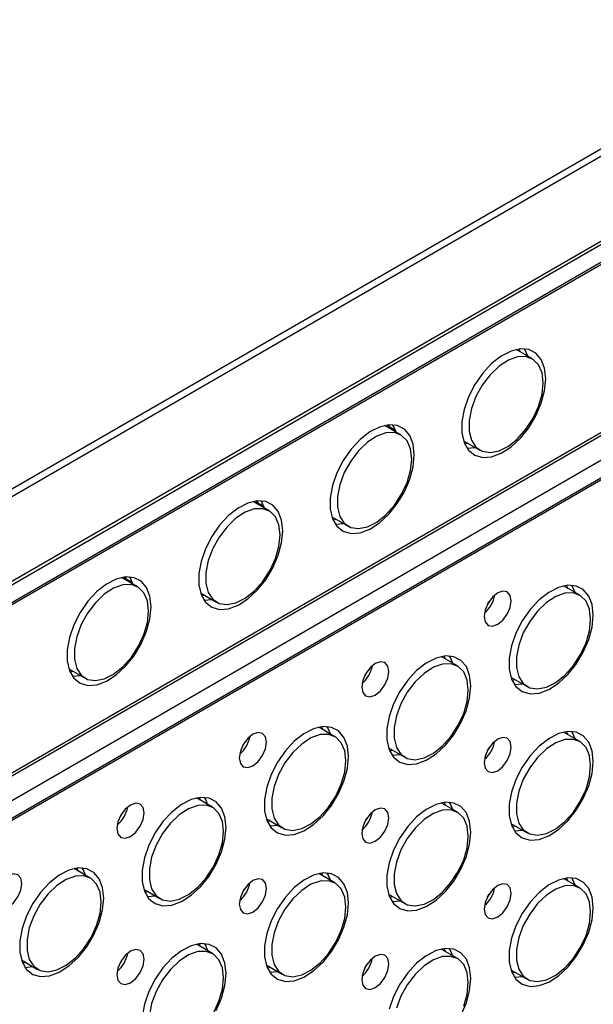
# Model space of a CAD drawing. Header units: millimetres. Extents: x 7320 to 8980, y -2461 to -1618.
# Tile 85 of 92: x 8615 to 8677, y -2028 to -1921. Entities that reach past the tile are written whole.
import ezdxf

# ---------------------------------------------------------------- set-up
doc = ezdxf.new("R2010")
doc.units = ezdxf.units.MM
doc.header["$LTSCALE"] = 3

msp = doc.modelspace()

# ---------------------------------------------------------------- linework, layer by layer
at = {"linetype": 'Continuous', "lineweight": 30}
for p, q in [((8704.57, -1919.65), (8590.02, -1985.78)), ((8705.27, -1920.05), (8589.31, -1987)), ((8584.71, -1998.88), (8709.87, -1926.63)), ((8584.84, -1999.2), (8710, -1926.95)), ((8711.02, -1928.55), (8581.7, -2003.21)), ((8712.08, -1927.71), (8582.76, -2002.36)), ((8726.11, -1943.12), (8568.73, -2033.98)), ((8723.78, -1944.7), (8568.93, -2034.09)), ((8581.42, -2021.68), (8710.73, -1947.03)), ((8581.7, -2021.84), (8711.02, -1947.19)), ((8582.76, -2023.92), (8712.08, -1949.26)), ((8670.76, -1957.76), (8668.99, -1956.74)), ((8669.44, -1957), (8669.32, -1956.68)), ((8656.39, -1966.06), (8654.62, -1965.03)), ((8655.08, -1965.3), (8654.96, -1964.98)), ((8655.11, -1964.96), (8655.11, -1965.17)), ((8655.82, -1965.57), (8655.11, -1965.17)), ((8663.24, -1966.7), (8665.01, -1967.72)), ((8663.36, -1967.02), (8663.69, -1966.96)), ((8663.62, -1967.5), (8664.5, -1967.43)), ((8642.02, -1974.35), (8640.25, -1973.33)), ((8640.71, -1973.59), (8640.59, -1973.27)), ((8640.74, -1973.26), (8640.74, -1973.46)), ((8641.45, -1973.87), (8640.74, -1973.46)), ((8648.87, -1974.99), (8650.64, -1976.01)), ((8648.99, -1975.31), (8649.33, -1975.26)), ((8649.25, -1975.79), (8650.13, -1975.72)), ((8627.65, -1982.64), (8625.88, -1981.62)), ((8626.34, -1981.89), (8626.22, -1981.57)), ((8626.37, -1981.55), (8626.37, -1981.76)), ((8627.08, -1982.16), (8626.37, -1981.76)), ((8634.5, -1983.29), (8636.27, -1984.31)), ((8675.93, -1983.56), (8674.16, -1982.53)), ((8674.62, -1982.8), (8674.5, -1982.48)), ((8634.62, -1983.61), (8634.96, -1983.55)), ((8634.88, -1984.09), (8635.76, -1984.02)), ((8662.57, -1991.27), (8660.8, -1990.25)), ((8661.26, -1990.51), (8661.14, -1990.19)), ((8620.13, -1991.58), (8621.9, -1992.6)), ((8620.25, -1991.9), (8620.59, -1991.85)), ((8620.51, -1992.38), (8621.4, -1992.31)), ((8668.41, -1992.49), (8670.18, -1993.52)), ((8668.53, -1992.81), (8668.87, -1992.76)), ((8668.79, -1993.3), (8669.68, -1993.22)), ((8649.2, -1998.99), (8647.43, -1997.96)), ((8647.89, -1998.23), (8647.77, -1997.91)), ((8674.62, -1998.76), (8674.5, -1998.44)), ((8675.93, -1999.52), (8674.16, -1998.5)), ((8655.05, -2000.21), (8656.82, -2001.23)), ((8655.17, -2000.53), (8655.51, -2000.47)), ((8655.43, -2001.01), (8656.31, -2000.94)), ((8635.84, -2006.7), (8634.07, -2005.68)), ((8634.53, -2005.94), (8634.41, -2005.62)), ((8662.57, -2007.23), (8660.8, -2006.21)), ((8661.26, -2006.48), (8661.14, -2006.15)), ((8641.68, -2007.92), (8643.45, -2008.95)), ((8641.8, -2008.24), (8642.14, -2008.19)), ((8642.06, -2008.73), (8642.95, -2008.65)), ((8668.41, -2008.46), (8670.18, -2009.48)), ((8668.53, -2008.78), (8668.87, -2008.72)), ((8668.79, -2009.26), (8669.68, -2009.19)), ((8622.48, -2014.42), (8620.71, -2013.39)), ((8621.16, -2013.66), (8621.04, -2013.34)), ((8649.2, -2014.95), (8647.43, -2013.93)), ((8647.89, -2014.19), (8647.77, -2013.87)), ((8675.93, -2015.48), (8674.16, -2014.46)), ((8674.62, -2014.72), (8674.5, -2014.4)), ((8628.32, -2015.64), (8630.09, -2016.66)), ((8628.44, -2015.96), (8628.78, -2015.9)), ((8628.7, -2016.44), (8629.58, -2016.37)), ((8655.05, -2016.17), (8656.82, -2017.19)), ((8655.17, -2016.49), (8655.51, -2016.44)), ((8655.43, -2016.97), (8656.31, -2016.9)), ((8635.84, -2022.66), (8634.07, -2021.64)), ((8634.53, -2021.91), (8634.41, -2021.58)), ((8662.57, -2023.2), (8660.8, -2022.18)), ((8661.26, -2022.44), (8661.14, -2022.12)), ((8614.96, -2023.35), (8616.73, -2024.38)), ((8615.07, -2023.67), (8615.41, -2023.62)), ((8615.33, -2024.16), (8616.22, -2024.08)), ((8641.68, -2023.89), (8643.45, -2024.91)), ((8641.8, -2024.21), (8642.14, -2024.15)), ((8642.06, -2024.69), (8642.95, -2024.62)), ((8668.41, -2024.42), (8670.18, -2025.44)), ((8668.53, -2024.74), (8668.87, -2024.68)), ((8668.79, -2025.22), (8669.68, -2025.15))]:
    msp.add_line(p, q, dxfattribs=at)
at = {"linetype": 'Continuous', "lineweight": 30, "flags": 128}
for points in [[(8672.22, -1959.94), (8672.1, -1958.79), (8671.73, -1957.84), (8671.15, -1957.15), (8670.37, -1956.75), (8669.45, -1956.67), (8668.43, -1956.91), (8667.36, -1957.45), (8666.31, -1958.27), (8665.33, -1959.32), (8664.47, -1960.55), (8663.79, -1961.89), (8663.31, -1963.27), (8663.06, -1964.61), (8663.06, -1965.84), (8663.31, -1966.9), (8663.79, -1967.73), (8664.47, -1968.27), (8665.33, -1968.52), (8666.31, -1968.44), (8667.36, -1968.05), (8668.43, -1967.36), (8669.45, -1966.42), (8670.37, -1965.27), (8671.15, -1963.97), (8671.73, -1962.6), (8672.1, -1961.24), (8672.22, -1959.94)], [(8671.95, -1960.39), (8671.82, -1959.3), (8671.44, -1958.42), (8670.85, -1957.82), (8670.06, -1957.52), (8669.14, -1957.55), (8668.14, -1957.91), (8667.12, -1958.57), (8666.15, -1959.49), (8665.29, -1960.62), (8664.59, -1961.88), (8664.1, -1963.19), (8663.85, -1964.48), (8663.85, -1965.66), (8664.1, -1966.65), (8664.59, -1967.4), (8665.29, -1967.85), (8666.15, -1967.99), (8667.12, -1967.79), (8668.14, -1967.28), (8669.14, -1966.48), (8670.06, -1965.45), (8670.85, -1964.24), (8671.44, -1962.95), (8671.82, -1961.63), (8671.95, -1960.39)], [(8670.25, -1957.47), (8669.97, -1956.82), (8669.87, -1956.67)], [(8657.86, -1968.23), (8657.73, -1967.08), (8657.37, -1966.13), (8656.78, -1965.44), (8656, -1965.05), (8655.08, -1964.96), (8654.06, -1965.2), (8652.99, -1965.74), (8651.94, -1966.56), (8650.96, -1967.62), (8650.1, -1968.85), (8649.42, -1970.19), (8648.94, -1971.57), (8648.69, -1972.91), (8648.69, -1974.14), (8648.94, -1975.2), (8649.42, -1976.02), (8650.1, -1976.57), (8650.96, -1976.81), (8651.94, -1976.73), (8652.99, -1976.34), (8654.06, -1975.65), (8655.08, -1974.71), (8656, -1973.56), (8656.78, -1972.27), (8657.37, -1970.9), (8657.73, -1969.53), (8657.86, -1968.23)], [(8655.88, -1965.76), (8655.6, -1965.11), (8655.5, -1964.96)], [(8657.58, -1968.69), (8657.45, -1967.59), (8657.08, -1966.72), (8656.48, -1966.11), (8655.69, -1965.81), (8654.77, -1965.84), (8653.77, -1966.2), (8652.75, -1966.86), (8651.78, -1967.79), (8650.92, -1968.91), (8650.22, -1970.17), (8649.73, -1971.49), (8649.48, -1972.78), (8649.48, -1973.95), (8649.73, -1974.95), (8650.22, -1975.69), (8650.92, -1976.15), (8651.78, -1976.28), (8652.75, -1976.09), (8653.77, -1975.57), (8654.77, -1974.78), (8655.69, -1973.74), (8656.48, -1972.54), (8657.08, -1971.24), (8657.45, -1969.93), (8657.58, -1968.69)], [(8643.49, -1976.53), (8643.36, -1975.38), (8643, -1974.43), (8642.41, -1973.74), (8641.64, -1973.34), (8640.71, -1973.26), (8639.69, -1973.5), (8638.62, -1974.04), (8637.57, -1974.86), (8636.59, -1975.91), (8635.74, -1977.14), (8635.05, -1978.48), (8634.57, -1979.86), (8634.33, -1981.2), (8634.33, -1982.43), (8634.57, -1983.49), (8635.05, -1984.32), (8635.74, -1984.86), (8636.59, -1985.11), (8637.57, -1985.03), (8638.62, -1984.64), (8639.69, -1983.95), (8640.71, -1983.01), (8641.64, -1981.86), (8642.41, -1980.56), (8643, -1979.19), (8643.36, -1977.82), (8643.49, -1976.53)], [(8641.51, -1974.06), (8641.23, -1973.41), (8641.13, -1973.26)], [(8643.21, -1976.98), (8643.08, -1975.89), (8642.71, -1975.01), (8642.11, -1974.4), (8641.32, -1974.11), (8640.4, -1974.14), (8639.4, -1974.5), (8638.38, -1975.16), (8637.41, -1976.08), (8636.55, -1977.21), (8635.86, -1978.47), (8635.36, -1979.78), (8635.11, -1981.07), (8635.11, -1982.25), (8635.36, -1983.24), (8635.86, -1983.99), (8636.55, -1984.44), (8637.41, -1984.58), (8638.38, -1984.38), (8639.4, -1983.87), (8640.4, -1983.07), (8641.32, -1982.04), (8642.11, -1980.83), (8642.71, -1979.53), (8643.08, -1978.22), (8643.21, -1976.98)], [(8629.12, -1984.82), (8628.99, -1983.67), (8628.63, -1982.72), (8628.04, -1982.03), (8627.27, -1981.64), (8626.34, -1981.55), (8625.32, -1981.79), (8624.25, -1982.33), (8623.2, -1983.15), (8622.22, -1984.21), (8621.37, -1985.44), (8620.68, -1986.78), (8620.2, -1988.16), (8619.96, -1989.5), (8619.96, -1990.73), (8620.2, -1991.79), (8620.68, -1992.61), (8621.37, -1993.16), (8622.22, -1993.4), (8623.2, -1993.32), (8624.25, -1992.93), (8625.32, -1992.24), (8626.34, -1991.3), (8627.27, -1990.15), (8628.04, -1988.86), (8628.63, -1987.49), (8628.99, -1986.12), (8629.12, -1984.82)], [(8627.14, -1982.35), (8626.86, -1981.7), (8626.77, -1981.55)], [(8628.84, -1985.28), (8628.71, -1984.18), (8628.34, -1983.31), (8627.74, -1982.7), (8626.96, -1982.4), (8626.03, -1982.43), (8625.03, -1982.79), (8624.01, -1983.45), (8623.05, -1984.38), (8622.18, -1985.5), (8621.49, -1986.76), (8621, -1988.08), (8620.74, -1989.36), (8620.74, -1990.54), (8621, -1991.54), (8621.49, -1992.28), (8622.18, -1992.74), (8623.05, -1992.87), (8624.01, -1992.68), (8625.03, -1992.16), (8626.03, -1991.36), (8626.96, -1990.33), (8627.74, -1989.13), (8628.34, -1987.83), (8628.71, -1986.52), (8628.84, -1985.28)], [(8668.45, -1984.16), (8668.34, -1983.57), (8668.02, -1983.2), (8667.53, -1983.11), (8666.97, -1983.3), (8666.4, -1983.76), (8665.92, -1984.41), (8665.59, -1985.15), (8665.48, -1985.87), (8665.59, -1986.47), (8665.92, -1986.84), (8666.4, -1986.93), (8666.97, -1986.73), (8667.53, -1986.27), (8668.02, -1985.62), (8668.34, -1984.88), (8668.45, -1984.16)], [(8677.4, -1985.74), (8677.28, -1984.58), (8676.91, -1983.64), (8676.32, -1982.94), (8675.55, -1982.55), (8674.62, -1982.46), (8673.6, -1982.7), (8672.54, -1983.24), (8671.49, -1984.06), (8670.51, -1985.12), (8669.65, -1986.35), (8668.96, -1987.69), (8668.48, -1989.07), (8668.24, -1990.41), (8668.24, -1991.64), (8668.48, -1992.7), (8668.96, -1993.52), (8669.65, -1994.07), (8670.51, -1994.31), (8671.49, -1994.23), (8672.54, -1993.84), (8673.6, -1993.15), (8674.62, -1992.21), (8675.55, -1991.06), (8676.32, -1989.77), (8676.91, -1988.4), (8677.28, -1987.03), (8677.4, -1985.74)], [(8677.12, -1986.19), (8677, -1985.09), (8676.62, -1984.22), (8676.02, -1983.61), (8675.24, -1983.31), (8674.31, -1983.34), (8673.31, -1983.7), (8672.3, -1984.36), (8671.33, -1985.29), (8670.47, -1986.41), (8669.77, -1987.67), (8669.28, -1988.99), (8669.02, -1990.28), (8669.02, -1991.45), (8669.28, -1992.45), (8669.77, -1993.19), (8670.47, -1993.65), (8671.33, -1993.78), (8672.3, -1993.59), (8673.31, -1993.07), (8674.31, -1992.28), (8675.24, -1991.24), (8676.02, -1990.04), (8676.62, -1988.74), (8677, -1987.43), (8677.12, -1986.19)], [(8675.43, -1983.26), (8675.14, -1982.61), (8675.05, -1982.46)], [(8666.02, -1984.25), (8666.01, -1984.25), (8665.83, -1984.58)], [(8655.09, -1991.88), (8654.97, -1991.28), (8654.65, -1990.91), (8654.17, -1990.82), (8653.6, -1991.02), (8653.03, -1991.48), (8652.55, -1992.13), (8652.23, -1992.87), (8652.12, -1993.59), (8652.23, -1994.18), (8652.55, -1994.55), (8653.03, -1994.64), (8653.6, -1994.45), (8654.17, -1993.99), (8654.65, -1993.34), (8654.97, -1992.6), (8655.09, -1991.88)], [(8664.04, -1993.45), (8663.91, -1992.3), (8663.55, -1991.35), (8662.96, -1990.66), (8662.18, -1990.26), (8661.26, -1990.18), (8660.24, -1990.42), (8659.17, -1990.96), (8658.12, -1991.78), (8657.14, -1992.83), (8656.28, -1994.06), (8655.6, -1995.4), (8655.12, -1996.78), (8654.87, -1998.12), (8654.87, -1999.35), (8655.12, -2000.41), (8655.6, -2001.24), (8656.28, -2001.78), (8657.14, -2002.03), (8658.12, -2001.95), (8659.17, -2001.56), (8660.24, -2000.87), (8661.26, -1999.93), (8662.18, -1998.78), (8662.96, -1997.48), (8663.55, -1996.11), (8663.91, -1994.75), (8664.04, -1993.45)], [(8662.06, -1990.98), (8661.78, -1990.33), (8661.68, -1990.18)], [(8652.65, -1991.96), (8652.65, -1991.97), (8652.46, -1992.29)], [(8663.76, -1993.9), (8663.63, -1992.81), (8663.26, -1991.93), (8662.66, -1991.33), (8661.87, -1991.03), (8660.95, -1991.06), (8659.95, -1991.42), (8658.93, -1992.08), (8657.96, -1993), (8657.1, -1994.13), (8656.4, -1995.39), (8655.91, -1996.7), (8655.66, -1997.99), (8655.66, -1999.17), (8655.91, -2000.16), (8656.4, -2000.91), (8657.1, -2001.36), (8657.96, -2001.5), (8658.93, -2001.3), (8659.95, -2000.79), (8660.95, -1999.99), (8661.87, -1998.96), (8662.66, -1997.75), (8663.26, -1996.46), (8663.63, -1995.14), (8663.76, -1993.9)], [(8650.67, -2001.17), (8650.55, -2000.01), (8650.18, -1999.07), (8649.6, -1998.37), (8648.82, -1997.98), (8647.9, -1997.89), (8646.87, -1998.13), (8645.81, -1998.67), (8644.76, -1999.49), (8643.78, -2000.55), (8642.92, -2001.78), (8642.23, -2003.12), (8641.76, -2004.5), (8641.51, -2005.84), (8641.51, -2007.07), (8641.76, -2008.13), (8642.23, -2008.95), (8642.92, -2009.5), (8643.78, -2009.74), (8644.76, -2009.66), (8645.81, -2009.27), (8646.87, -2008.58), (8647.9, -2007.64), (8648.82, -2006.49), (8649.6, -2005.2), (8650.18, -2003.83), (8650.55, -2002.46), (8650.67, -2001.17)], [(8648.7, -1998.69), (8648.41, -1998.04), (8648.32, -1997.89)], [(8677.4, -2001.7), (8677.28, -2000.55), (8676.91, -1999.6), (8676.32, -1998.91), (8675.55, -1998.51), (8674.62, -1998.43), (8673.6, -1998.66), (8672.54, -1999.21), (8671.49, -2000.03), (8670.51, -2001.08), (8669.65, -2002.31), (8668.96, -2003.65), (8668.48, -2005.03), (8668.24, -2006.37), (8668.24, -2007.6), (8668.48, -2008.66), (8668.96, -2009.49), (8669.65, -2010.03), (8670.51, -2010.27), (8671.49, -2010.2), (8672.54, -2009.8), (8673.6, -2009.12), (8674.62, -2008.17), (8675.55, -2007.02), (8676.32, -2005.73), (8676.91, -2004.36), (8677.28, -2002.99), (8677.4, -2001.7)], [(8675.43, -1999.23), (8675.14, -1998.58), (8675.05, -1998.42)], [(8641.72, -1999.59), (8641.61, -1999), (8641.29, -1998.63), (8640.81, -1998.54), (8640.24, -1998.73), (8639.67, -1999.19), (8639.19, -1999.84), (8638.87, -2000.58), (8638.75, -2001.3), (8638.87, -2001.9), (8639.19, -2002.27), (8639.67, -2002.36), (8640.24, -2002.16), (8640.81, -2001.7), (8641.29, -2001.05), (8641.61, -2000.31), (8641.72, -1999.59)], [(8650.4, -2001.62), (8650.27, -2000.52), (8649.89, -1999.65), (8649.29, -1999.04), (8648.51, -1998.74), (8647.59, -1998.77), (8646.58, -1999.13), (8645.57, -1999.79), (8644.6, -2000.72), (8643.74, -2001.84), (8643.04, -2003.1), (8642.55, -2004.42), (8642.3, -2005.71), (8642.3, -2006.88), (8642.55, -2007.88), (8643.04, -2008.62), (8643.74, -2009.08), (8644.6, -2009.21), (8645.57, -2009.02), (8646.58, -2008.5), (8647.59, -2007.71), (8648.51, -2006.67), (8649.29, -2005.47), (8649.89, -2004.17), (8650.27, -2002.86), (8650.4, -2001.62)], [(8668.45, -2000.12), (8668.34, -1999.53), (8668.02, -1999.16), (8667.53, -1999.07), (8666.97, -1999.27), (8666.4, -1999.72), (8665.92, -2000.37), (8665.59, -2001.12), (8665.48, -2001.84), (8665.59, -2002.43), (8665.92, -2002.8), (8666.4, -2002.89), (8666.97, -2002.7), (8667.53, -2002.24), (8668.02, -2001.59), (8668.34, -2000.85), (8668.45, -2000.12)], [(8677.12, -2002.15), (8677, -2001.06), (8676.62, -2000.18), (8676.02, -1999.57), (8675.24, -1999.28), (8674.31, -1999.31), (8673.31, -1999.67), (8672.3, -2000.33), (8671.33, -2001.25), (8670.47, -2002.38), (8669.77, -2003.64), (8669.28, -2004.95), (8669.02, -2006.24), (8669.02, -2007.42), (8669.28, -2008.41), (8669.77, -2009.16), (8670.47, -2009.61), (8671.33, -2009.75), (8672.3, -2009.55), (8673.31, -2009.04), (8674.31, -2008.24), (8675.24, -2007.21), (8676.02, -2006), (8676.62, -2004.7), (8677, -2003.39), (8677.12, -2002.15)], [(8639.29, -1999.68), (8639.29, -1999.68), (8639.1, -2000.01)], [(8666.02, -2000.21), (8666.01, -2000.21), (8665.83, -2000.54)], [(8637.31, -2008.88), (8637.18, -2007.73), (8636.82, -2006.78), (8636.23, -2006.09), (8635.46, -2005.69), (8634.53, -2005.61), (8633.51, -2005.85), (8632.44, -2006.39), (8631.39, -2007.21), (8630.41, -2008.26), (8629.56, -2009.49), (8628.87, -2010.83), (8628.39, -2012.21), (8628.15, -2013.55), (8628.15, -2014.79), (8628.39, -2015.84), (8628.87, -2016.67), (8629.56, -2017.21), (8630.41, -2017.46), (8631.39, -2017.38), (8632.44, -2016.99), (8633.51, -2016.3), (8634.53, -2015.36), (8635.46, -2014.21), (8636.23, -2012.91), (8636.82, -2011.54), (8637.18, -2010.18), (8637.31, -2008.88)], [(8635.33, -2006.41), (8635.05, -2005.76), (8634.95, -2005.61)], [(8628.36, -2007.31), (8628.25, -2006.71), (8627.92, -2006.34), (8627.44, -2006.25), (8626.87, -2006.45), (8626.3, -2006.91), (8625.82, -2007.56), (8625.5, -2008.3), (8625.39, -2009.02), (8625.5, -2009.61), (8625.82, -2009.98), (8626.3, -2010.07), (8626.87, -2009.88), (8627.44, -2009.42), (8627.92, -2008.77), (8628.25, -2008.03), (8628.36, -2007.31)], [(8637.03, -2009.33), (8636.9, -2008.24), (8636.53, -2007.36), (8635.93, -2006.76), (8635.14, -2006.46), (8634.22, -2006.49), (8633.22, -2006.85), (8632.2, -2007.51), (8631.23, -2008.43), (8630.37, -2009.56), (8629.68, -2010.82), (8629.18, -2012.13), (8628.93, -2013.42), (8628.93, -2014.6), (8629.18, -2015.59), (8629.68, -2016.34), (8630.37, -2016.79), (8631.23, -2016.93), (8632.2, -2016.73), (8633.22, -2016.22), (8634.22, -2015.42), (8635.14, -2014.39), (8635.93, -2013.18), (8636.53, -2011.89), (8636.9, -2010.57), (8637.03, -2009.33)], [(8655.09, -2007.84), (8654.97, -2007.25), (8654.65, -2006.88), (8654.17, -2006.78), (8653.6, -2006.98), (8653.03, -2007.44), (8652.55, -2008.09), (8652.23, -2008.83), (8652.12, -2009.55), (8652.23, -2010.14), (8652.55, -2010.51), (8653.03, -2010.61), (8653.6, -2010.41), (8654.17, -2009.95), (8654.65, -2009.3), (8654.97, -2008.56), (8655.09, -2007.84)], [(8664.04, -2009.41), (8663.91, -2008.26), (8663.55, -2007.31), (8662.96, -2006.62), (8662.18, -2006.23), (8661.26, -2006.14), (8660.24, -2006.38), (8659.17, -2006.92), (8658.12, -2007.74), (8657.14, -2008.8), (8656.28, -2010.03), (8655.6, -2011.37), (8655.12, -2012.74), (8654.87, -2014.09), (8654.87, -2015.32), (8655.12, -2016.38), (8655.6, -2017.2), (8656.28, -2017.75), (8657.14, -2017.99), (8658.12, -2017.91), (8659.17, -2017.52), (8660.24, -2016.83), (8661.26, -2015.89), (8662.18, -2014.74), (8662.96, -2013.45), (8663.55, -2012.08), (8663.91, -2010.71), (8664.04, -2009.41)], [(8663.76, -2009.87), (8663.63, -2008.77), (8663.26, -2007.9), (8662.66, -2007.29), (8661.87, -2006.99), (8660.95, -2007.02), (8659.95, -2007.38), (8658.93, -2008.04), (8657.96, -2008.96), (8657.1, -2010.09), (8656.4, -2011.35), (8655.91, -2012.67), (8655.66, -2013.95), (8655.66, -2015.13), (8655.91, -2016.12), (8656.4, -2016.87), (8657.1, -2017.33), (8657.96, -2017.46), (8658.93, -2017.27), (8659.95, -2016.75), (8660.95, -2015.95), (8661.87, -2014.92), (8662.66, -2013.72), (8663.26, -2012.42), (8663.63, -2011.11), (8663.76, -2009.87)], [(8662.06, -2006.94), (8661.78, -2006.29), (8661.68, -2006.14)], [(8625.92, -2007.39), (8625.92, -2007.4), (8625.73, -2007.72)], [(8652.65, -2007.93), (8652.65, -2007.93), (8652.46, -2008.26)], [(8623.94, -2016.6), (8623.82, -2015.44), (8623.45, -2014.5), (8622.87, -2013.8), (8622.09, -2013.41), (8621.17, -2013.32), (8620.14, -2013.56), (8619.08, -2014.1), (8618.03, -2014.93), (8617.05, -2015.98), (8616.19, -2017.21), (8615.51, -2018.55), (8615.03, -2019.93), (8614.78, -2021.27), (8614.78, -2022.5), (8615.03, -2023.56), (8615.51, -2024.38), (8616.19, -2024.93), (8617.05, -2025.17), (8618.03, -2025.09), (8619.08, -2024.7), (8620.14, -2024.01), (8621.17, -2023.07), (8622.09, -2021.92), (8622.87, -2020.63), (8623.45, -2019.26), (8623.82, -2017.89), (8623.94, -2016.6)], [(8621.97, -2014.12), (8621.69, -2013.47), (8621.59, -2013.32)], [(8614.99, -2015.02), (8614.88, -2014.43), (8614.56, -2014.06), (8614.08, -2013.97), (8613.51, -2014.16), (8612.94, -2014.62), (8612.46, -2015.27), (8612.14, -2016.01), (8612.02, -2016.73), (8612.14, -2017.33), (8612.46, -2017.7), (8612.94, -2017.79), (8613.51, -2017.59), (8614.08, -2017.13), (8614.56, -2016.48), (8614.88, -2015.74), (8614.99, -2015.02)], [(8623.67, -2017.05), (8623.54, -2015.95), (8623.16, -2015.08), (8622.56, -2014.47), (8621.78, -2014.17), (8620.86, -2014.2), (8619.86, -2014.56), (8618.84, -2015.22), (8617.87, -2016.15), (8617.01, -2017.27), (8616.31, -2018.53), (8615.82, -2019.85), (8615.57, -2021.14), (8615.57, -2022.31), (8615.82, -2023.31), (8616.31, -2024.05), (8617.01, -2024.51), (8617.87, -2024.64), (8618.84, -2024.45), (8619.86, -2023.93), (8620.86, -2023.14), (8621.78, -2022.1), (8622.56, -2020.9), (8623.16, -2019.6), (8623.54, -2018.29), (8623.67, -2017.05)], [(8641.72, -2015.55), (8641.61, -2014.96), (8641.29, -2014.59), (8640.81, -2014.5), (8640.24, -2014.7), (8639.67, -2015.15), (8639.19, -2015.8), (8638.87, -2016.55), (8638.75, -2017.27), (8638.87, -2017.86), (8639.19, -2018.23), (8639.67, -2018.32), (8640.24, -2018.13), (8640.81, -2017.67), (8641.29, -2017.02), (8641.61, -2016.28), (8641.72, -2015.55)], [(8650.67, -2017.13), (8650.55, -2015.98), (8650.18, -2015.03), (8649.6, -2014.34), (8648.82, -2013.94), (8647.9, -2013.86), (8646.87, -2014.09), (8645.81, -2014.64), (8644.76, -2015.46), (8643.78, -2016.51), (8642.92, -2017.74), (8642.23, -2019.08), (8641.76, -2020.46), (8641.51, -2021.8), (8641.51, -2023.03), (8641.76, -2024.09), (8642.23, -2024.92), (8642.92, -2025.46), (8643.78, -2025.7), (8644.76, -2025.63), (8645.81, -2025.23), (8646.87, -2024.55), (8647.9, -2023.6), (8648.82, -2022.45), (8649.6, -2021.16), (8650.18, -2019.79), (8650.55, -2018.42), (8650.67, -2017.13)], [(8648.7, -2014.66), (8648.41, -2014.01), (8648.32, -2013.85)], [(8677.4, -2017.66), (8677.28, -2016.51), (8676.91, -2015.56), (8676.32, -2014.87), (8675.55, -2014.47), (8674.62, -2014.39), (8673.6, -2014.63), (8672.54, -2015.17), (8671.49, -2015.99), (8670.51, -2017.05), (8669.65, -2018.28), (8668.96, -2019.62), (8668.48, -2020.99), (8668.24, -2022.33), (8668.24, -2023.57), (8668.48, -2024.62), (8668.96, -2025.45), (8669.65, -2026), (8670.51, -2026.24), (8671.49, -2026.16), (8672.54, -2025.77), (8673.6, -2025.08), (8674.62, -2024.14), (8675.55, -2022.99), (8676.32, -2021.69), (8676.91, -2020.33), (8677.28, -2018.96), (8677.4, -2017.66)], [(8675.43, -2015.19), (8675.14, -2014.54), (8675.05, -2014.39)], [(8639.29, -2015.64), (8639.29, -2015.64), (8639.1, -2015.97)], [(8650.4, -2017.58), (8650.27, -2016.49), (8649.89, -2015.61), (8649.29, -2015), (8648.51, -2014.71), (8647.59, -2014.74), (8646.58, -2015.1), (8645.57, -2015.76), (8644.6, -2016.68), (8643.74, -2017.81), (8643.04, -2019.07), (8642.55, -2020.38), (8642.3, -2021.67), (8642.3, -2022.85), (8642.55, -2023.84), (8643.04, -2024.59), (8643.74, -2025.04), (8644.6, -2025.18), (8645.57, -2024.98), (8646.58, -2024.47), (8647.59, -2023.67), (8648.51, -2022.64), (8649.29, -2021.43), (8649.89, -2020.13), (8650.27, -2018.82), (8650.4, -2017.58)], [(8668.45, -2016.09), (8668.34, -2015.5), (8668.02, -2015.13), (8667.53, -2015.03), (8666.97, -2015.23), (8666.4, -2015.69), (8665.92, -2016.34), (8665.59, -2017.08), (8665.48, -2017.8), (8665.59, -2018.39), (8665.92, -2018.76), (8666.4, -2018.86), (8666.97, -2018.66), (8667.53, -2018.2), (8668.02, -2017.55), (8668.34, -2016.81), (8668.45, -2016.09)], [(8677.12, -2018.11), (8677, -2017.02), (8676.62, -2016.14), (8676.02, -2015.54), (8675.24, -2015.24), (8674.31, -2015.27), (8673.31, -2015.63), (8672.3, -2016.29), (8671.33, -2017.21), (8670.47, -2018.34), (8669.77, -2019.6), (8669.28, -2020.92), (8669.02, -2022.2), (8669.02, -2023.38), (8669.28, -2024.37), (8669.77, -2025.12), (8670.47, -2025.58), (8671.33, -2025.71), (8672.3, -2025.51), (8673.31, -2025), (8674.31, -2024.2), (8675.24, -2023.17), (8676.02, -2021.97), (8676.62, -2020.67), (8677, -2019.36), (8677.12, -2018.11)], [(8666.02, -2016.18), (8666.01, -2016.18), (8665.83, -2016.51)], [(8637.31, -2024.84), (8637.18, -2023.69), (8636.82, -2022.74), (8636.23, -2022.05), (8635.46, -2021.66), (8634.53, -2021.57), (8633.51, -2021.81), (8632.44, -2022.35), (8631.39, -2023.17), (8630.41, -2024.23), (8629.56, -2025.46), (8628.87, -2026.8), (8628.39, -2028.17), (8628.15, -2029.52)], [(8635.33, -2022.37), (8635.05, -2021.72), (8634.95, -2021.57)], [(8664.04, -2025.38), (8663.91, -2024.22), (8663.55, -2023.28), (8662.96, -2022.59), (8662.18, -2022.19), (8661.26, -2022.11), (8660.24, -2022.34), (8659.17, -2022.89), (8658.12, -2023.71), (8657.14, -2024.76), (8656.28, -2025.99), (8655.6, -2027.33), (8655.12, -2028.71)], [(8662.06, -2022.9), (8661.78, -2022.26), (8661.68, -2022.1)], [(8628.36, -2023.27), (8628.25, -2022.68), (8627.92, -2022.31), (8627.44, -2022.21), (8626.87, -2022.41), (8626.3, -2022.87), (8625.82, -2023.52), (8625.5, -2024.26), (8625.39, -2024.98), (8625.5, -2025.57), (8625.82, -2025.94), (8626.3, -2026.04), (8626.87, -2025.84), (8627.44, -2025.38), (8627.92, -2024.73), (8628.25, -2023.99), (8628.36, -2023.27)], [(8637.03, -2025.3), (8636.9, -2024.2), (8636.53, -2023.33), (8635.93, -2022.72), (8635.14, -2022.42), (8634.22, -2022.45), (8633.22, -2022.81), (8632.2, -2023.47), (8631.23, -2024.39), (8630.37, -2025.52), (8629.68, -2026.78), (8629.18, -2028.1), (8628.93, -2029.38)], [(8655.09, -2023.8), (8654.97, -2023.21), (8654.65, -2022.84), (8654.17, -2022.75), (8653.6, -2022.94), (8653.03, -2023.4), (8652.55, -2024.05), (8652.23, -2024.8), (8652.12, -2025.52), (8652.23, -2026.11), (8652.55, -2026.48), (8653.03, -2026.57), (8653.6, -2026.37), (8654.17, -2025.92), (8654.65, -2025.27), (8654.97, -2024.52), (8655.09, -2023.8)], [(8663.76, -2025.83), (8663.63, -2024.74), (8663.26, -2023.86), (8662.66, -2023.25), (8661.87, -2022.96), (8660.95, -2022.99), (8659.95, -2023.34), (8658.93, -2024), (8657.96, -2024.93), (8657.1, -2026.06), (8656.4, -2027.32), (8655.91, -2028.63)], [(8625.92, -2023.36), (8625.92, -2023.36), (8625.73, -2023.69)], [(8652.65, -2023.89), (8652.65, -2023.89), (8652.46, -2024.22)], [(8635.93, -2029.15), (8636.53, -2027.85), (8636.9, -2026.54), (8637.03, -2025.3)], [(8636.23, -2028.88), (8636.82, -2027.51), (8637.18, -2026.14), (8637.31, -2024.84)], [(8662.96, -2029.41), (8663.55, -2028.04), (8663.91, -2026.67), (8664.04, -2025.38)], [(8663.26, -2028.38), (8663.63, -2027.07), (8663.76, -2025.83)]]:
    msp.add_lwpolyline(points, dxfattribs=at)
at = {"linetype": 'Continuous', "lineweight": 30}
for centre, start, end in [((8663.32, -1982.91), 310.4465, 349.559), ((8649.95, -1990.63), 310.4465, 349.559), ((8636.59, -1998.34), 310.4466, 349.5588), ((8663.32, -1998.87), 310.4465, 349.559), ((8623.23, -2006.06), 310.4465, 349.5589), ((8649.95, -2006.59), 310.4465, 349.559), ((8636.59, -2014.3), 310.4466, 349.5588), ((8663.32, -2014.84), 310.4464, 349.559), ((8623.23, -2022.02), 310.4465, 349.5589), ((8649.95, -2022.55), 310.4464, 349.559)]:
    msp.add_arc(centre, 3.39, start, end, dxfattribs=at)

doc.saveas('drawing.dxf')
